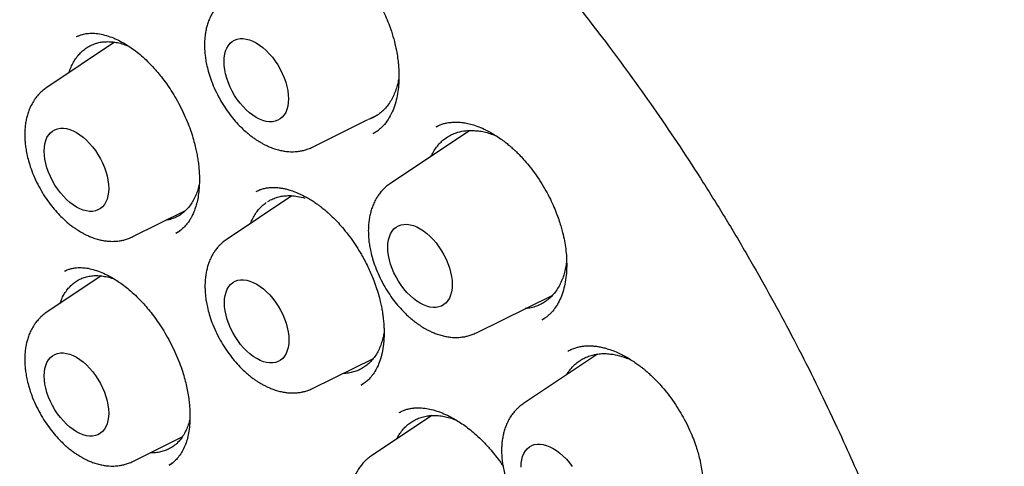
# Model space of a CAD drawing. Header units: millimetres. Extents: x 8 to 877, y 12 to 891.
# Tile 24 of 61: x 816 to 829, y 394 to 400. Entities that reach past the tile are written whole.
import ezdxf

# ---------------------------------------------------------------- set-up
doc = ezdxf.new("R2010")
doc.units = ezdxf.units.MM

msp = doc.modelspace()

# ---------------------------------------------------------------- linework, layer by layer
at = {"color": 7, "linetype": 'Continuous', "lineweight": 30}
for p, q in [((816.414, 399.7), (816.392, 399.691)), ((816.457, 399.717), (816.447, 399.713)), ((816.905, 399.617), (815.992, 399.008)), ((820.352, 398.596), (820.443, 398.641)), ((819.567, 398.207), (820.312, 398.576)), ((821.229, 398.479), (821.235, 398.482)), ((820.39, 398.394), (820.379, 398.388)), ((820.382, 398.389), (820.401, 398.401)), ((820.406, 398.404), (820.434, 398.422)), ((821.682, 398.428), (820.613, 397.716)), ((819.29, 397.553), (818.416, 396.97)), ((818.811, 397.608), (818.814, 397.609)), ((819.459, 397.542), (819.466, 397.542)), ((817.15, 397.003), (817.857, 397.353)), ((817.728, 397.049), (817.78, 397.08)), ((816.725, 396.475), (815.992, 395.987)), ((816.254, 396.548), (816.232, 396.539)), ((816.292, 396.564), (816.287, 396.562)), ((821.77, 395.711), (822.796, 396.218)), ((822.67, 395.895), (822.651, 395.883)), ((822.655, 395.885), (822.685, 395.904)), ((823.4, 395.424), (822.405, 394.761)), ((819.573, 394.965), (820.384, 395.366)), ((823.818, 395.36), (823.853, 395.344)), ((820.22, 395.007), (820.244, 395.023)), ((821.17, 394.598), (820.359, 394.058)), ((817.15, 393.982), (817.815, 394.311)), ((817.637, 393.933), (817.685, 393.963))]:
    msp.add_line(p, q, dxfattribs=at)
at = {"color": 7, "linetype": 'Continuous', "lineweight": 30, "flags": 128}
for points in [[(818.376, 399.357), (818.378, 399.408), (818.385, 399.455), (818.397, 399.499), (818.413, 399.539), (818.434, 399.573), (818.458, 399.603), (818.487, 399.627), (818.519, 399.646), (818.554, 399.658), (818.592, 399.665), (818.633, 399.666), (818.675, 399.66), (818.719, 399.648), (818.764, 399.63), (818.809, 399.607), (818.854, 399.578), (818.899, 399.544), (818.943, 399.505), (818.985, 399.462), (819.026, 399.415), (819.064, 399.364), (819.099, 399.311), (819.131, 399.255), (819.16, 399.198), (819.184, 399.14), (819.205, 399.082), (819.221, 399.023), (819.233, 398.966), (819.24, 398.91), (819.242, 398.856), (819.24, 398.805), (819.233, 398.758), (819.221, 398.714), (819.205, 398.674), (819.184, 398.64), (819.16, 398.61), (819.131, 398.586), (819.099, 398.567), (819.064, 398.555), (819.026, 398.548), (818.985, 398.548), (818.943, 398.553), (818.899, 398.565), (818.854, 398.583), (818.809, 398.606), (818.764, 398.635), (818.719, 398.669), (818.675, 398.708), (818.633, 398.751), (818.592, 398.798), (818.554, 398.849), (818.519, 398.902), (818.487, 398.958), (818.458, 399.015), (818.434, 399.073), (818.413, 399.132), (818.397, 399.19), (818.385, 399.247), (818.378, 399.303), (818.376, 399.357)], [(815.958, 398.152), (815.96, 398.203), (815.967, 398.251), (815.979, 398.294), (815.995, 398.334), (816.016, 398.369), (816.041, 398.398), (816.069, 398.423), (816.101, 398.441), (816.136, 398.454), (816.175, 398.46), (816.215, 398.461), (816.257, 398.455), (816.301, 398.443), (816.346, 398.426), (816.391, 398.402), (816.437, 398.373), (816.481, 398.339), (816.525, 398.301), (816.567, 398.257), (816.608, 398.21), (816.646, 398.16), (816.681, 398.106), (816.713, 398.051), (816.742, 397.994), (816.767, 397.935), (816.787, 397.877), (816.803, 397.819), (816.815, 397.761), (816.822, 397.705), (816.825, 397.652), (816.822, 397.601), (816.815, 397.553), (816.803, 397.509), (816.787, 397.47), (816.767, 397.435), (816.742, 397.405), (816.713, 397.381), (816.681, 397.362), (816.646, 397.35), (816.608, 397.343), (816.567, 397.343), (816.525, 397.349), (816.481, 397.36), (816.437, 397.378), (816.391, 397.401), (816.346, 397.43), (816.301, 397.464), (816.257, 397.503), (816.215, 397.546), (816.175, 397.594), (816.136, 397.644), (816.101, 397.697), (816.069, 397.753), (816.041, 397.81), (816.016, 397.868), (815.995, 397.927), (815.979, 397.985), (815.967, 398.043), (815.96, 398.098), (815.958, 398.152)], [(821.012, 397.11), (821.057, 397.081), (821.102, 397.047), (821.146, 397.008), (821.188, 396.965), (821.229, 396.918), (821.267, 396.868), (821.302, 396.814), (821.334, 396.759), (821.362, 396.702), (821.387, 396.643), (821.408, 396.585), (821.424, 396.526), (821.436, 396.469), (821.443, 396.413), (821.445, 396.36), (821.443, 396.309), (821.436, 396.261), (821.424, 396.217), (821.408, 396.178), (821.387, 396.143), (821.362, 396.113), (821.334, 396.089), (821.302, 396.07), (821.267, 396.058), (821.229, 396.051), (821.188, 396.051), (821.146, 396.056), (821.102, 396.068), (821.057, 396.086), (821.012, 396.109), (820.967, 396.138), (820.922, 396.172), (820.878, 396.211), (820.836, 396.254), (820.795, 396.301), (820.757, 396.352), (820.722, 396.405), (820.69, 396.461), (820.661, 396.518), (820.636, 396.576), (820.616, 396.635), (820.6, 396.693), (820.588, 396.75), (820.581, 396.806), (820.578, 396.86), (820.581, 396.911), (820.588, 396.959), (820.6, 397.002), (820.616, 397.042), (820.636, 397.077), (820.661, 397.106), (820.69, 397.131), (820.722, 397.149), (820.757, 397.162), (820.795, 397.168), (820.836, 397.169), (820.878, 397.163), (820.922, 397.151), (820.967, 397.134), (821.012, 397.11)], [(818.382, 396.114), (818.384, 396.165), (818.391, 396.213), (818.403, 396.256), (818.419, 396.296), (818.44, 396.331), (818.464, 396.36), (818.493, 396.385), (818.525, 396.403), (818.56, 396.416), (818.598, 396.422), (818.639, 396.423), (818.681, 396.417), (818.725, 396.405), (818.77, 396.388), (818.815, 396.364), (818.86, 396.335), (818.905, 396.301), (818.949, 396.263), (818.991, 396.219), (819.032, 396.172), (819.07, 396.122), (819.105, 396.068), (819.137, 396.013), (819.166, 395.956), (819.19, 395.897), (819.211, 395.839), (819.227, 395.781), (819.239, 395.723), (819.246, 395.667), (819.248, 395.614), (819.246, 395.563), (819.239, 395.515), (819.227, 395.471), (819.211, 395.432), (819.19, 395.397), (819.166, 395.367), (819.137, 395.343), (819.105, 395.324), (819.07, 395.312), (819.032, 395.305), (818.991, 395.305), (818.949, 395.311), (818.905, 395.322), (818.86, 395.34), (818.815, 395.363), (818.77, 395.392), (818.725, 395.426), (818.681, 395.465), (818.639, 395.508), (818.598, 395.555), (818.56, 395.606), (818.525, 395.659), (818.493, 395.715), (818.464, 395.772), (818.44, 395.83), (818.419, 395.889), (818.403, 395.947), (818.391, 396.005), (818.384, 396.06), (818.382, 396.114)], [(815.958, 395.131), (815.96, 395.182), (815.967, 395.229), (815.979, 395.273), (815.995, 395.313), (816.016, 395.348), (816.041, 395.377), (816.069, 395.401), (816.101, 395.42), (816.136, 395.433), (816.175, 395.439), (816.215, 395.44), (816.257, 395.434), (816.301, 395.422), (816.346, 395.405), (816.391, 395.381), (816.437, 395.352), (816.481, 395.318), (816.525, 395.279), (816.567, 395.236), (816.608, 395.189), (816.646, 395.138), (816.681, 395.085), (816.713, 395.03), (816.742, 394.972), (816.767, 394.914), (816.787, 394.856), (816.803, 394.797), (816.815, 394.74), (816.822, 394.684), (816.825, 394.63), (816.822, 394.579), (816.815, 394.532), (816.803, 394.488), (816.787, 394.448), (816.767, 394.414), (816.742, 394.384), (816.713, 394.36), (816.681, 394.341), (816.646, 394.329), (816.608, 394.322), (816.567, 394.322), (816.525, 394.327), (816.481, 394.339), (816.437, 394.357), (816.391, 394.38), (816.346, 394.409), (816.301, 394.443), (816.257, 394.482), (816.215, 394.525), (816.175, 394.572), (816.136, 394.623), (816.101, 394.676), (816.069, 394.732), (816.041, 394.789), (816.016, 394.847), (815.995, 394.906), (815.979, 394.964), (815.967, 395.021), (815.96, 395.077), (815.958, 395.131)], [(822.371, 393.905), (822.373, 393.956), (822.38, 394.003), (822.392, 394.047), (822.408, 394.087), (822.429, 394.122), (822.453, 394.151), (822.482, 394.176), (822.514, 394.194), (822.549, 394.207), (822.587, 394.213), (822.628, 394.214), (822.67, 394.208), (822.714, 394.196), (822.759, 394.179), (822.804, 394.155), (822.849, 394.126), (822.894, 394.092), (822.938, 394.053), (822.98, 394.01), (823.021, 393.963), (823.059, 393.913)]]:
    msp.add_lwpolyline(points, dxfattribs=at)
at = {"color": 7, "linetype": 'Continuous', "lineweight": 30}
for points, knots in [([(811.897, 406.892), (811.886, 406.891), (811.858, 406.888), (811.815, 406.883), (811.762, 406.877), (811.701, 406.869), (811.632, 406.86), (811.554, 406.849), (811.468, 406.835), (811.373, 406.819), (811.271, 406.801), (811.101, 406.767), (810.868, 406.713), (810.561, 406.624), (810.243, 406.512), (809.919, 406.374), (809.676, 406.252), (809.511, 406.16), (809.42, 406.107), (809.335, 406.056), (809.259, 406.008), (809.192, 405.964), (809.134, 405.924), (809.086, 405.891), (809.048, 405.865), (809.019, 405.844), (808.995, 405.827), (808.976, 405.813), (808.959, 405.8), (808.941, 405.787), (808.916, 405.768), (808.88, 405.741), (808.834, 405.705), (808.778, 405.661), (808.717, 405.611), (808.652, 405.557), (808.587, 405.5), (808.483, 405.407), (808.339, 405.272), (808.158, 405.085), (807.977, 404.881), (807.797, 404.659), (807.622, 404.421), (807.452, 404.166), (807.303, 403.92), (807.173, 403.685), (807.06, 403.466), (806.969, 403.272), (806.898, 403.113), (806.849, 402.996), (806.807, 402.893), (806.773, 402.807), (806.746, 402.737), (806.726, 402.682), (806.711, 402.64), (806.699, 402.607), (806.687, 402.575), (806.674, 402.536), (806.656, 402.484), (806.634, 402.419), (806.608, 402.34), (806.579, 402.25), (806.549, 402.153), (806.52, 402.054), (806.492, 401.956), (806.465, 401.857), (806.427, 401.712), (806.38, 401.52), (806.328, 401.281), (806.281, 401.039), (806.237, 400.787), (806.204, 400.567), (806.179, 400.38), (806.162, 400.233), (806.145, 400.082), (806.13, 399.926), (806.117, 399.766), (806.106, 399.608), (806.097, 399.467), (806.091, 399.348), (806.087, 399.249), (806.083, 399.159), (806.081, 399.078), (806.079, 399.008), (806.078, 398.945), (806.077, 398.884), (806.076, 398.817), (806.075, 398.741), (806.075, 398.657), (806.075, 398.57), (806.076, 398.483), (806.077, 398.395), (806.079, 398.308), (806.083, 398.157), (806.091, 397.942), (806.109, 397.594), (806.142, 397.174), (806.193, 396.679), (806.259, 396.179), (806.339, 395.673), (806.433, 395.163), (806.537, 394.67), (806.648, 394.194), (806.767, 393.732), (806.898, 393.26), (807.043, 392.779), (807.203, 392.288), (807.377, 391.788), (807.565, 391.28), (807.769, 390.764), (807.989, 390.242), (808.225, 389.714), (808.477, 389.18), (808.745, 388.641), (809.031, 388.1), (809.31, 387.596), (809.582, 387.13), (809.841, 386.702), (810.11, 386.274), (810.391, 385.848), (810.68, 385.426), (810.977, 385.008), (811.282, 384.595), (811.596, 384.189), (811.916, 383.79), (812.239, 383.404), (812.562, 383.032), (812.883, 382.677), (813.201, 382.339), (813.514, 382.019), (813.822, 381.716), (814.123, 381.43), (814.42, 381.159), (814.739, 380.878), (815.08, 380.59), (815.441, 380.299), (815.792, 380.03), (816.132, 379.782), (816.461, 379.553), (816.778, 379.343), (817.062, 379.164), (817.315, 379.011), (817.542, 378.879), (817.771, 378.751), (818.009, 378.623), (818.257, 378.497), (818.513, 378.373), (818.777, 378.251), (819.051, 378.133), (819.33, 378.021), (819.613, 377.916), (819.899, 377.818), (820.149, 377.74), (820.354, 377.681), (820.509, 377.64), (820.649, 377.604), (820.776, 377.574), (820.889, 377.549), (820.989, 377.528), (821.075, 377.511), (821.147, 377.497), (821.211, 377.485), (821.273, 377.474), (821.341, 377.463), (821.418, 377.45), (821.507, 377.437), (821.609, 377.423), (821.724, 377.408), (821.851, 377.394), (821.989, 377.381), (822.138, 377.37), (822.298, 377.361), (822.514, 377.354), (822.78, 377.354), (823.093, 377.368), (823.405, 377.397), (823.661, 377.433), (823.862, 377.468), (824.009, 377.498), (824.155, 377.532), (824.301, 377.569), (824.446, 377.61), (824.575, 377.65), (824.685, 377.687), (824.774, 377.719), (824.852, 377.748), (824.92, 377.774), (824.977, 377.797), (825.026, 377.817), (825.07, 377.836), (825.114, 377.855), (825.159, 377.875), (825.208, 377.897), (825.263, 377.923), (825.326, 377.954), (825.397, 377.989), (825.477, 378.03), (825.566, 378.079), (825.667, 378.135), (825.777, 378.201), (825.896, 378.276), (826.023, 378.361), (826.156, 378.455), (826.285, 378.553), (826.407, 378.651), (826.517, 378.744), (826.623, 378.838), (826.723, 378.931), (826.816, 379.022), (826.917, 379.124), (827.023, 379.238), (827.132, 379.362), (827.229, 379.477), (827.315, 379.583), (827.389, 379.68), (827.453, 379.766), (827.493, 379.821), (827.511, 379.846)], [0, 0, 0, 0, 0.000751, 0.0018, 0.003151, 0.004698, 0.006515, 0.008601, 0.010956, 0.013582, 0.016478, 0.019579, 0.02814, 0.036695, 0.046873, 0.057044, 0.067207, 0.070373, 0.073492, 0.07636, 0.078953, 0.081271, 0.083314, 0.085082, 0.086278, 0.087304, 0.088161, 0.088848, 0.089368, 0.089956, 0.09076, 0.092097, 0.093784, 0.095821, 0.098166, 0.100577, 0.103021, 0.105495, 0.112462, 0.119666, 0.127245, 0.135054, 0.14306, 0.151261, 0.159657, 0.165937, 0.172323, 0.178812, 0.18242, 0.185614, 0.188394, 0.190761, 0.19255, 0.193998, 0.195106, 0.195879, 0.196578, 0.197598, 0.198938, 0.200599, 0.202623, 0.20498, 0.207483, 0.209957, 0.212401, 0.214816, 0.217203, 0.223041, 0.228697, 0.234229, 0.239989, 0.246037, 0.249226, 0.252489, 0.255826, 0.259238, 0.262724, 0.266228, 0.269446, 0.271743, 0.273837, 0.275726, 0.277413, 0.278896, 0.280175, 0.281361, 0.282687, 0.284324, 0.28611, 0.287896, 0.289682, 0.291468, 0.293255, 0.295042, 0.300658, 0.306275, 0.315951, 0.32563, 0.335315, 0.345005, 0.3547, 0.364416, 0.372881, 0.381506, 0.390289, 0.399231, 0.408331, 0.417591, 0.427009, 0.436586, 0.446322, 0.456216, 0.46627, 0.476483, 0.486855, 0.497386, 0.505754, 0.514219, 0.522783, 0.531444, 0.540203, 0.548901, 0.557694, 0.566581, 0.575418, 0.584231, 0.592859, 0.6013, 0.609556, 0.617625, 0.62537, 0.632935, 0.640321, 0.647527, 0.656619, 0.665407, 0.673894, 0.682077, 0.689958, 0.697537, 0.704813, 0.710306, 0.715619, 0.721038, 0.726712, 0.732642, 0.738716, 0.745038, 0.751607, 0.758423, 0.76513, 0.772061, 0.779216, 0.783347, 0.787141, 0.790598, 0.793717, 0.796551, 0.799033, 0.801163, 0.802942, 0.804427, 0.805957, 0.807598, 0.809514, 0.811762, 0.814341, 0.817252, 0.820494, 0.824001, 0.827828, 0.831975, 0.836436, 0.844655, 0.852999, 0.861469, 0.870063, 0.874191, 0.878347, 0.882531, 0.886743, 0.890983, 0.89518, 0.898173, 0.900854, 0.903224, 0.905282, 0.907029, 0.908464, 0.90985, 0.911209, 0.912586, 0.914064, 0.915827, 0.917844, 0.920142, 0.922722, 0.925585, 0.928992, 0.932729, 0.936794, 0.941188, 0.945911, 0.950963, 0.955163, 0.95938, 0.963412, 0.967258, 0.970919, 0.974395, 0.979355, 0.983881, 0.987973, 0.991631, 0.994854, 0.997644, 1, 1, 1, 1]), ([(817.213, 405.391), (817.272, 405.357), (817.39, 405.288), (817.562, 405.184), (817.726, 405.082), (817.876, 404.987), (818.013, 404.898), (818.141, 404.812), (818.26, 404.732), (818.368, 404.658), (818.452, 404.599), (818.515, 404.555), (818.56, 404.523), (818.594, 404.499), (818.626, 404.476), (818.657, 404.453), (818.692, 404.428), (818.727, 404.403), (818.765, 404.375), (818.809, 404.343), (818.869, 404.298), (818.949, 404.238), (819.051, 404.161), (819.169, 404.07), (819.305, 403.964), (819.458, 403.842), (819.626, 403.706), (819.809, 403.554), (820.002, 403.389), (820.206, 403.211), (820.417, 403.022), (820.635, 402.821), (820.855, 402.613), (821.099, 402.376), (821.367, 402.108), (821.658, 401.806), (821.957, 401.486), (822.263, 401.145), (822.575, 400.784), (822.887, 400.41), (823.198, 400.024), (823.513, 399.616), (823.832, 399.186), (824.154, 398.734), (824.472, 398.269), (824.785, 397.789), (825.093, 397.296), (825.389, 396.8), (825.673, 396.301), (825.945, 395.802), (826.209, 395.292), (826.465, 394.772), (826.695, 394.28), (826.899, 393.821), (827.077, 393.402), (827.243, 392.992), (827.397, 392.594), (827.54, 392.206), (827.671, 391.831), (827.793, 391.467), (827.913, 391.087), (828.031, 390.693), (828.145, 390.288), (828.246, 389.902), (828.335, 389.537), (828.408, 389.213), (828.469, 388.928), (828.518, 388.679), (828.562, 388.443), (828.602, 388.219), (828.637, 388.008), (828.668, 387.808), (828.694, 387.622), (828.717, 387.457), (828.734, 387.317), (828.748, 387.202), (828.76, 387.104), (828.767, 387.032), (828.774, 386.975), (828.779, 386.924), (828.785, 386.859), (828.793, 386.78), (828.802, 386.686), (828.812, 386.572), (828.822, 386.439), (828.833, 386.285), (828.843, 386.118), (828.852, 385.945), (828.862, 385.715), (828.869, 385.432), (828.87, 385.077), (828.863, 384.707), (828.845, 384.323), (828.821, 383.996), (828.795, 383.723), (828.77, 383.505), (828.742, 383.298), (828.714, 383.107), (828.686, 382.936), (828.659, 382.785), (828.633, 382.653), (828.61, 382.539), (828.59, 382.445), (828.572, 382.368), (828.558, 382.304), (828.543, 382.241), (828.525, 382.167), (828.503, 382.079), (828.477, 381.981), (828.446, 381.87), (828.411, 381.748), (828.371, 381.615), (828.326, 381.472), (828.275, 381.322), (828.223, 381.179), (828.173, 381.046), (828.125, 380.923), (828.072, 380.797), (828.016, 380.668), (827.955, 380.535), (827.891, 380.401), (827.834, 380.288), (827.788, 380.201), (827.757, 380.142), (827.732, 380.096), (827.712, 380.06), (827.694, 380.029), (827.675, 379.994), (827.648, 379.949), (827.617, 379.895), (827.58, 379.834), (827.539, 379.767), (827.492, 379.694), (827.442, 379.617), (827.39, 379.54), (827.339, 379.466), (827.259, 379.354), (827.151, 379.211), (827.036, 379.069), (826.947, 378.965), (826.886, 378.896), (826.831, 378.836), (826.782, 378.785), (826.738, 378.738), (826.693, 378.692), (826.64, 378.64), (826.576, 378.578), (826.5, 378.507), (826.413, 378.429), (826.315, 378.344), (826.205, 378.255), (826.095, 378.169), (825.989, 378.092), (825.896, 378.027), (825.812, 377.971), (825.736, 377.923), (825.669, 377.881), (825.628, 377.857), (825.609, 377.846)], [0, 0, 0, 0, 0.006496, 0.01301, 0.019026, 0.024546, 0.029568, 0.034093, 0.038744, 0.042717, 0.046013, 0.048041, 0.049688, 0.050953, 0.051838, 0.053215, 0.054435, 0.055656, 0.057076, 0.058697, 0.060521, 0.063793, 0.067564, 0.071833, 0.076959, 0.082657, 0.088928, 0.09577, 0.103184, 0.11076, 0.118851, 0.12721, 0.135656, 0.144188, 0.155491, 0.166942, 0.178541, 0.191133, 0.203894, 0.216825, 0.229926, 0.243196, 0.257456, 0.271906, 0.286547, 0.301378, 0.3164, 0.331612, 0.346129, 0.360815, 0.375671, 0.390695, 0.405887, 0.418072, 0.430029, 0.441653, 0.452944, 0.463901, 0.474524, 0.484815, 0.494771, 0.506816, 0.518333, 0.529324, 0.539788, 0.549725, 0.557253, 0.564449, 0.571311, 0.577839, 0.584035, 0.589898, 0.595427, 0.600552, 0.604522, 0.607968, 0.610889, 0.613287, 0.614475, 0.615987, 0.61791, 0.620304, 0.623169, 0.626503, 0.630668, 0.635389, 0.640651, 0.64607, 0.651485, 0.662111, 0.672723, 0.685337, 0.697931, 0.710505, 0.71804, 0.725568, 0.73288, 0.739578, 0.745655, 0.751018, 0.755781, 0.759944, 0.763508, 0.766222, 0.768443, 0.770653, 0.773388, 0.77679, 0.780579, 0.784728, 0.789573, 0.794831, 0.800502, 0.806594, 0.813135, 0.818084, 0.823262, 0.828671, 0.83431, 0.840178, 0.846277, 0.852439, 0.855694, 0.858424, 0.860628, 0.862307, 0.863474, 0.865117, 0.867316, 0.870071, 0.872969, 0.876302, 0.880068, 0.88411, 0.888087, 0.891986, 0.895808, 0.905924, 0.915458, 0.92006, 0.924208, 0.927851, 0.930991, 0.933658, 0.936449, 0.939589, 0.943701, 0.948364, 0.953605, 0.959424, 0.965821, 0.972795, 0.978435, 0.983645, 0.988405, 0.992717, 0.996582, 1, 1, 1, 1]), ([(819.043, 401.031), (819.056, 401.037), (819.084, 401.05), (819.14, 401.069), (819.21, 401.081), (819.283, 401.085), (819.348, 401.08), (819.402, 401.072), (819.451, 401.062), (819.498, 401.049), (819.551, 401.031), (819.614, 401.006), (819.689, 400.97), (819.768, 400.925), (819.844, 400.875), (819.908, 400.827), (819.958, 400.787), (819.995, 400.754), (820.026, 400.726), (820.058, 400.695), (820.1, 400.653), (820.153, 400.596), (820.218, 400.52), (820.29, 400.426), (820.364, 400.317), (820.434, 400.2), (820.495, 400.084), (820.547, 399.973), (820.591, 399.866), (820.632, 399.752), (820.667, 399.632), (820.694, 399.511), (820.711, 399.408), (820.721, 399.318), (820.727, 399.23), (820.729, 399.135), (820.724, 399.031), (820.711, 398.921), (820.687, 398.81), (820.65, 398.701), (820.6, 398.6), (820.541, 398.517), (820.481, 398.456), (820.433, 398.419), (820.403, 398.402), (820.39, 398.394)], [0, 0, 0, 0, 0.022477, 0.047217, 0.074368, 0.100439, 0.122188, 0.139493, 0.154487, 0.169663, 0.185951, 0.205511, 0.228453, 0.254798, 0.27825, 0.297894, 0.313514, 0.325091, 0.333193, 0.342896, 0.355385, 0.373486, 0.395397, 0.421136, 0.450517, 0.479745, 0.50736, 0.533338, 0.557666, 0.580337, 0.611239, 0.638455, 0.662037, 0.682008, 0.701956, 0.72521, 0.751747, 0.781434, 0.813646, 0.848284, 0.88531, 0.92414, 0.950827, 0.977968, 1, 1, 1, 1]), ([(818.41, 400.213), (818.393, 400.201), (818.362, 400.179), (818.325, 400.145), (818.296, 400.114), (818.268, 400.081), (818.236, 400.038), (818.203, 399.981), (818.174, 399.919), (818.153, 399.859), (818.137, 399.799), (818.125, 399.736), (818.117, 399.67), (818.113, 399.598), (818.114, 399.524), (818.12, 399.45), (818.13, 399.376), (818.146, 399.294), (818.172, 399.198), (818.208, 399.088), (818.257, 398.971), (818.317, 398.855), (818.383, 398.746), (818.453, 398.647), (818.525, 398.558), (818.594, 398.484), (818.657, 398.424), (818.71, 398.379), (818.757, 398.342), (818.798, 398.313), (818.833, 398.291), (818.866, 398.271), (818.899, 398.252), (818.939, 398.231), (818.987, 398.21), (819.043, 398.188), (819.105, 398.169), (819.166, 398.156), (819.22, 398.148), (819.268, 398.145), (819.311, 398.145), (819.359, 398.147), (819.407, 398.154), (819.459, 398.166), (819.512, 398.182), (819.548, 398.199), (819.567, 398.207)], [0, 0, 0, 0, 0.021656, 0.039845, 0.05458, 0.066865, 0.087359, 0.113287, 0.137378, 0.159793, 0.180861, 0.203147, 0.226003, 0.249058, 0.276062, 0.299014, 0.321399, 0.347999, 0.378836, 0.413906, 0.453037, 0.492211, 0.529769, 0.565757, 0.600218, 0.633189, 0.65841, 0.680931, 0.700163, 0.716089, 0.729914, 0.741184, 0.753876, 0.768412, 0.786027, 0.806868, 0.830834, 0.852938, 0.873348, 0.88971, 0.904546, 0.918867, 0.939508, 0.956819, 0.976983, 1, 1, 1, 1]), ([(816.394, 399.692), (816.407, 399.698), (816.431, 399.709), (816.468, 399.721), (816.504, 399.73), (816.537, 399.735), (816.588, 399.739), (816.657, 399.737), (816.746, 399.722), (816.84, 399.694), (816.934, 399.656), (817.023, 399.61), (817.106, 399.558), (817.187, 399.501), (817.268, 399.435), (817.352, 399.357), (817.431, 399.275), (817.503, 399.19), (817.569, 399.107), (817.635, 399.013), (817.702, 398.909), (817.767, 398.795), (817.828, 398.674), (817.881, 398.554), (817.924, 398.44), (817.958, 398.335), (817.984, 398.241), (818.003, 398.159), (818.017, 398.083), (818.029, 398.01), (818.038, 397.932), (818.044, 397.845), (818.046, 397.75), (818.042, 397.652), (818.031, 397.557), (818.014, 397.468), (817.992, 397.39), (817.967, 397.326), (817.944, 397.276), (817.919, 397.231), (817.886, 397.183), (817.843, 397.132), (817.796, 397.09), (817.755, 397.062), (817.736, 397.052), (817.728, 397.048)], [0, 0, 0, 0, 0.021384, 0.040121, 0.056207, 0.069641, 0.08128, 0.111513, 0.143642, 0.175365, 0.205725, 0.233901, 0.259174, 0.283522, 0.308662, 0.334826, 0.363973, 0.38532, 0.408207, 0.43264, 0.458625, 0.486164, 0.515187, 0.543163, 0.568872, 0.592307, 0.613355, 0.63202, 0.648326, 0.664922, 0.682557, 0.703357, 0.727293, 0.753158, 0.779265, 0.805612, 0.831692, 0.853899, 0.871544, 0.887119, 0.907589, 0.932925, 0.959004, 0.981296, 1, 1, 1, 1]), ([(816.293, 399.209), (816.294, 399.214), (816.303, 399.246), (816.326, 399.298), (816.36, 399.365), (816.401, 399.424), (816.447, 399.477), (816.498, 399.522), (816.555, 399.56), (816.597, 399.579), (816.618, 399.588)], [0, 0, 0, 0, 0.02835, 0.168225, 0.303187, 0.440563, 0.577939, 0.717814, 0.858377, 1, 1, 1, 1]), ([(816.618, 399.588), (816.638, 399.595), (816.678, 399.61), (816.743, 399.622), (816.812, 399.626), (816.885, 399.622), (816.963, 399.608), (817.034, 399.589), (817.079, 399.57), (817.097, 399.562)], [0, 0, 0, 0, 0.1422324, 0.2854694, 0.4317755, 0.5791024, 0.7373902, 0.8969439, 1, 1, 1, 1]), ([(820.728, 399.147), (820.724, 399.124), (820.716, 399.073), (820.695, 398.998), (820.667, 398.921), (820.633, 398.85), (820.592, 398.786), (820.547, 398.729), (820.495, 398.678), (820.439, 398.635), (820.378, 398.602), (820.336, 398.582), (820.313, 398.577), (820.313, 398.576)], [0, 0, 0, 0, 0.078663, 0.179953, 0.282689, 0.386924, 0.487497, 0.588768, 0.692241, 0.796476, 0.897766, 0.999056, 1, 1, 1, 1]), ([(815.992, 399.008), (815.975, 398.996), (815.945, 398.975), (815.907, 398.94), (815.878, 398.91), (815.85, 398.877), (815.818, 398.833), (815.785, 398.777), (815.757, 398.715), (815.735, 398.654), (815.719, 398.594), (815.707, 398.532), (815.699, 398.466), (815.695, 398.393), (815.696, 398.32), (815.703, 398.245), (815.713, 398.172), (815.729, 398.089), (815.754, 397.993), (815.79, 397.884), (815.839, 397.767), (815.899, 397.65), (815.965, 397.541), (816.035, 397.442), (816.107, 397.353), (816.176, 397.279), (816.239, 397.22), (816.292, 397.174), (816.339, 397.138), (816.38, 397.109), (816.415, 397.086), (816.448, 397.066), (816.482, 397.047), (816.521, 397.027), (816.569, 397.005), (816.626, 396.983), (816.687, 396.964), (816.748, 396.951), (816.802, 396.943), (816.85, 396.94), (816.894, 396.94), (816.941, 396.943), (816.989, 396.949), (817.042, 396.961), (817.095, 396.978), (817.131, 396.994), (817.15, 397.003)], [0, 0, 0, 0, 0.021656, 0.039845, 0.05458, 0.066865, 0.087359, 0.113287, 0.137378, 0.159793, 0.180861, 0.203147, 0.226003, 0.249058, 0.276062, 0.299014, 0.321399, 0.347999, 0.378836, 0.413906, 0.453037, 0.492211, 0.529769, 0.565757, 0.600218, 0.633189, 0.65841, 0.680931, 0.700163, 0.716089, 0.729914, 0.741184, 0.753876, 0.768412, 0.786027, 0.806868, 0.830834, 0.852938, 0.873348, 0.88971, 0.904546, 0.918867, 0.939508, 0.956819, 0.976983, 1, 1, 1, 1]), ([(821.23, 398.481), (821.236, 398.484), (821.25, 398.492), (821.284, 398.508), (821.329, 398.522), (821.374, 398.533), (821.411, 398.538), (821.443, 398.541), (821.472, 398.543), (821.51, 398.543), (821.559, 398.541), (821.621, 398.532), (821.694, 398.517), (821.78, 398.49), (821.866, 398.454), (821.947, 398.413), (822.02, 398.37), (822.092, 398.323), (822.154, 398.277), (822.202, 398.238), (822.238, 398.208), (822.267, 398.182), (822.302, 398.149), (822.349, 398.103), (822.41, 398.038), (822.48, 397.956), (822.557, 397.856), (822.633, 397.743), (822.704, 397.625), (822.764, 397.51), (822.813, 397.403), (822.853, 397.304), (822.885, 397.214), (822.91, 397.132), (822.934, 397.045), (822.955, 396.947), (822.973, 396.835), (822.983, 396.72), (822.986, 396.601), (822.979, 396.48), (822.962, 396.363), (822.933, 396.254), (822.896, 396.156), (822.85, 396.072), (822.806, 396.013), (822.767, 395.97), (822.735, 395.94), (822.697, 395.91), (822.668, 395.893), (822.653, 395.884)], [0, 0, 0, 0, 0.015303, 0.031925, 0.04995, 0.066091, 0.079073, 0.088967, 0.098419, 0.108675, 0.126772, 0.146892, 0.169593, 0.195873, 0.225786, 0.246348, 0.268353, 0.290888, 0.309748, 0.324394, 0.334808, 0.342305, 0.351532, 0.367158, 0.386589, 0.409836, 0.436916, 0.467277, 0.496459, 0.52348, 0.548321, 0.570973, 0.591436, 0.609716, 0.626108, 0.650942, 0.676728, 0.703817, 0.733209, 0.764935, 0.79785, 0.830641, 0.863345, 0.894852, 0.923849, 0.937781, 0.954715, 0.975459, 1, 1, 1, 1]), ([(821.158, 398.079), (821.169, 398.101), (821.191, 398.146), (821.233, 398.207), (821.28, 398.263), (821.333, 398.311), (821.391, 398.351), (821.454, 398.384), (821.532, 398.412), (821.627, 398.432), (821.703, 398.43), (821.742, 398.429)], [0, 0, 0, 0, 0.093066, 0.193895, 0.296193, 0.394898, 0.495012, 0.595841, 0.698139, 0.848159, 1, 1, 1, 1]), ([(821.742, 398.429), (821.766, 398.427), (821.816, 398.424), (821.894, 398.408), (821.968, 398.386), (822.018, 398.366), (822.04, 398.357)], [0, 0, 0, 0, 0.257116, 0.515948, 0.780289, 1, 1, 1, 1]), ([(818.043, 397.71), (818.041, 397.697), (818.032, 397.657), (818.012, 397.594), (817.981, 397.523), (817.945, 397.458), (817.903, 397.4), (817.856, 397.35), (817.804, 397.306), (817.747, 397.271), (817.686, 397.245), (817.636, 397.229), (817.605, 397.225), (817.596, 397.224)], [0, 0, 0, 0, 0.047642, 0.148236, 0.251018, 0.354556, 0.454457, 0.556145, 0.657833, 0.761371, 0.861271, 0.962959, 1, 1, 1, 1]), ([(818.808, 397.61), (818.813, 397.613), (818.824, 397.619), (818.854, 397.633), (818.895, 397.647), (818.946, 397.658), (818.997, 397.664), (819.042, 397.665), (819.082, 397.664), (819.121, 397.66), (819.163, 397.654), (819.21, 397.644), (819.266, 397.629), (819.333, 397.605), (819.412, 397.572), (819.49, 397.531), (819.557, 397.49), (819.609, 397.456), (819.65, 397.427), (819.681, 397.403), (819.708, 397.382), (819.735, 397.36), (819.767, 397.332), (819.81, 397.292), (819.866, 397.238), (819.935, 397.165), (820.01, 397.077), (820.086, 396.978), (820.158, 396.871), (820.234, 396.746), (820.311, 396.602), (820.374, 396.457), (820.42, 396.334), (820.452, 396.232), (820.476, 396.14), (820.493, 396.061), (820.505, 395.997), (820.513, 395.942), (820.518, 395.898), (820.522, 395.858), (820.526, 395.816), (820.528, 395.763), (820.529, 395.695), (820.526, 395.614), (820.517, 395.516), (820.497, 395.412), (820.466, 395.312), (820.429, 395.229), (820.39, 395.165), (820.351, 395.115), (820.316, 395.077), (820.272, 395.038), (820.237, 395.017), (820.219, 395.006)], [0, 0, 0, 0, 0.01284, 0.028248, 0.046383, 0.066643, 0.085053, 0.100989, 0.114436, 0.12597, 0.141131, 0.156404, 0.174199, 0.195324, 0.219806, 0.247205, 0.265745, 0.281265, 0.293749, 0.303186, 0.310047, 0.318028, 0.327905, 0.33968, 0.358332, 0.380368, 0.405804, 0.433492, 0.460653, 0.48716, 0.525674, 0.562707, 0.586592, 0.609799, 0.632038, 0.649046, 0.663862, 0.6765, 0.686971, 0.69539, 0.704993, 0.717286, 0.735005, 0.756338, 0.780473, 0.815139, 0.847271, 0.87724, 0.907551, 0.924546, 0.945615, 0.970767, 1, 1, 1, 1]), ([(820.613, 397.716), (820.596, 397.704), (820.565, 397.683), (820.527, 397.648), (820.498, 397.618), (820.471, 397.585), (820.439, 397.541), (820.406, 397.485), (820.377, 397.422), (820.356, 397.362), (820.34, 397.302), (820.328, 397.239), (820.32, 397.173), (820.316, 397.101), (820.317, 397.027), (820.323, 396.953), (820.333, 396.88), (820.349, 396.797), (820.374, 396.701), (820.411, 396.592), (820.46, 396.475), (820.519, 396.358), (820.585, 396.249), (820.655, 396.15), (820.728, 396.061), (820.797, 395.987), (820.859, 395.928), (820.913, 395.882), (820.96, 395.845), (821.001, 395.817), (821.036, 395.794), (821.069, 395.774), (821.102, 395.755), (821.142, 395.735), (821.19, 395.713), (821.246, 395.691), (821.308, 395.672), (821.368, 395.659), (821.423, 395.651), (821.471, 395.648), (821.514, 395.648), (821.561, 395.651), (821.61, 395.657), (821.662, 395.669), (821.715, 395.686), (821.751, 395.702), (821.77, 395.711)], [0, 0, 0, 0, 0.021656, 0.039845, 0.05458, 0.066865, 0.087359, 0.113287, 0.137378, 0.159793, 0.180861, 0.203147, 0.226003, 0.249058, 0.276062, 0.299014, 0.321399, 0.347999, 0.378836, 0.413906, 0.453037, 0.492211, 0.529769, 0.565757, 0.600218, 0.633189, 0.65841, 0.680931, 0.700163, 0.716089, 0.729914, 0.741184, 0.753876, 0.768412, 0.786027, 0.806868, 0.830834, 0.852938, 0.873348, 0.88971, 0.904546, 0.918867, 0.939508, 0.956819, 0.976983, 1, 1, 1, 1]), ([(818.964, 397.474), (818.976, 397.482), (819.008, 397.502), (819.064, 397.525), (819.129, 397.544), (819.199, 397.554), (819.278, 397.556), (819.366, 397.547), (819.431, 397.53), (819.463, 397.522)], [0, 0, 0, 0, 0.093304, 0.231002, 0.369664, 0.509818, 0.652015, 0.825045, 1, 1, 1, 1]), ([(818.734, 397.182), (818.743, 397.204), (818.762, 397.25), (818.798, 397.312), (818.841, 397.369), (818.889, 397.42), (818.925, 397.447), (818.943, 397.461)], [0, 0, 0, 0, 0.182785, 0.390773, 0.591455, 0.79353, 1, 1, 1, 1]), ([(818.416, 396.97), (818.399, 396.958), (818.368, 396.937), (818.331, 396.902), (818.302, 396.872), (818.274, 396.839), (818.242, 396.795), (818.209, 396.739), (818.18, 396.677), (818.159, 396.616), (818.143, 396.556), (818.131, 396.494), (818.123, 396.428), (818.119, 396.355), (818.12, 396.282), (818.126, 396.207), (818.136, 396.134), (818.152, 396.051), (818.178, 395.955), (818.214, 395.846), (818.263, 395.729), (818.323, 395.612), (818.389, 395.503), (818.459, 395.404), (818.531, 395.315), (818.6, 395.241), (818.663, 395.182), (818.716, 395.136), (818.763, 395.1), (818.804, 395.071), (818.839, 395.048), (818.872, 395.028), (818.905, 395.009), (818.945, 394.989), (818.993, 394.967), (819.05, 394.945), (819.111, 394.926), (819.172, 394.913), (819.226, 394.905), (819.274, 394.902), (819.317, 394.902), (819.365, 394.905), (819.413, 394.911), (819.465, 394.923), (819.519, 394.94), (819.554, 394.956), (819.573, 394.965)], [0, 0, 0, 0, 0.021656, 0.039845, 0.05458, 0.066865, 0.087359, 0.113287, 0.137378, 0.159793, 0.180861, 0.203147, 0.226003, 0.249058, 0.276062, 0.299014, 0.321399, 0.347999, 0.378836, 0.413906, 0.453037, 0.492211, 0.529769, 0.565757, 0.600218, 0.633189, 0.65841, 0.680931, 0.700163, 0.716089, 0.729914, 0.741184, 0.753876, 0.768412, 0.786027, 0.806868, 0.830834, 0.852938, 0.873348, 0.88971, 0.904546, 0.918867, 0.939508, 0.956819, 0.976983, 1, 1, 1, 1]), ([(822.983, 396.676), (822.98, 396.653), (822.974, 396.601), (822.957, 396.523), (822.932, 396.444), (822.9, 396.37), (822.863, 396.303), (822.82, 396.242), (822.771, 396.188), (822.716, 396.142), (822.657, 396.104), (822.594, 396.073), (822.526, 396.051), (822.47, 396.039), (822.437, 396.037), (822.428, 396.036)], [0, 0, 0, 0, 0.063589, 0.145104, 0.228393, 0.312294, 0.393825, 0.475357, 0.558052, 0.641954, 0.722907, 0.804423, 0.887712, 0.971613, 1, 1, 1, 1]), ([(816.171, 396.106), (816.177, 396.124), (816.192, 396.166), (816.222, 396.224), (816.26, 396.283), (816.304, 396.335), (816.353, 396.38), (816.406, 396.416), (816.464, 396.445), (816.527, 396.465), (816.593, 396.478), (816.661, 396.481), (816.733, 396.476), (816.807, 396.463), (816.864, 396.447), (816.897, 396.434), (816.904, 396.432)], [0, 0, 0, 0, 0.056018, 0.131867, 0.208245, 0.285446, 0.363771, 0.439619, 0.515998, 0.593198, 0.671524, 0.747372, 0.823751, 0.900951, 0.979277, 1, 1, 1, 1]), ([(816.233, 396.54), (816.248, 396.547), (816.276, 396.56), (816.321, 396.574), (816.365, 396.583), (816.427, 396.589), (816.501, 396.586), (816.591, 396.57), (816.684, 396.541), (816.774, 396.504), (816.857, 396.461), (816.934, 396.414), (817.008, 396.363), (817.084, 396.304), (817.165, 396.234), (817.241, 396.158), (817.313, 396.08), (817.379, 396.002), (817.446, 395.914), (817.515, 395.816), (817.583, 395.707), (817.65, 395.588), (817.711, 395.464), (817.764, 395.34), (817.808, 395.223), (817.841, 395.114), (817.867, 395.015), (817.887, 394.92), (817.902, 394.831), (817.911, 394.748), (817.917, 394.671), (817.919, 394.595), (817.917, 394.507), (817.909, 394.413), (817.891, 394.316), (817.866, 394.23), (817.834, 394.151), (817.794, 394.08), (817.751, 394.024), (817.704, 393.976), (817.665, 393.947), (817.646, 393.937), (817.636, 393.932)], [0, 0, 0, 0, 0.026011, 0.04872, 0.068129, 0.084861, 0.11797, 0.150801, 0.18189, 0.21097, 0.237152, 0.260247, 0.282393, 0.305673, 0.330269, 0.357978, 0.378445, 0.400513, 0.424189, 0.449477, 0.47638, 0.504903, 0.534698, 0.563155, 0.589755, 0.614365, 0.636972, 0.657608, 0.679797, 0.699201, 0.71686, 0.736099, 0.757162, 0.785713, 0.814872, 0.844326, 0.873508, 0.902335, 0.932713, 0.954237, 0.976597, 1, 1, 1, 1]), ([(815.992, 395.987), (815.975, 395.975), (815.945, 395.953), (815.907, 395.919), (815.878, 395.888), (815.85, 395.855), (815.818, 395.812), (815.785, 395.756), (815.757, 395.693), (815.735, 395.633), (815.719, 395.573), (815.707, 395.51), (815.699, 395.444), (815.695, 395.372), (815.696, 395.298), (815.703, 395.224), (815.713, 395.15), (815.729, 395.068), (815.754, 394.972), (815.79, 394.863), (815.839, 394.746), (815.899, 394.629), (815.965, 394.52), (816.035, 394.421), (816.107, 394.332), (816.176, 394.258), (816.239, 394.198), (816.292, 394.153), (816.339, 394.116), (816.38, 394.087), (816.415, 394.065), (816.448, 394.045), (816.482, 394.026), (816.521, 394.005), (816.569, 393.984), (816.626, 393.962), (816.687, 393.943), (816.748, 393.93), (816.802, 393.922), (816.85, 393.919), (816.894, 393.919), (816.941, 393.922), (816.989, 393.928), (817.042, 393.94), (817.095, 393.957), (817.131, 393.973), (817.15, 393.982)], [0, 0, 0, 0, 0.021656, 0.039845, 0.05458, 0.066865, 0.087359, 0.113287, 0.137378, 0.159793, 0.180861, 0.203147, 0.226003, 0.249058, 0.276062, 0.299014, 0.321399, 0.347999, 0.378836, 0.413906, 0.453037, 0.492211, 0.529769, 0.565757, 0.600218, 0.633189, 0.65841, 0.680931, 0.700163, 0.716089, 0.729914, 0.741184, 0.753876, 0.768412, 0.786027, 0.806868, 0.830834, 0.852938, 0.873348, 0.88971, 0.904546, 0.918867, 0.939508, 0.956819, 0.976983, 1, 1, 1, 1]), ([(820.528, 395.718), (820.527, 395.706), (820.521, 395.664), (820.503, 395.599), (820.477, 395.524), (820.445, 395.455), (820.406, 395.392), (820.362, 395.336), (820.312, 395.287), (820.258, 395.246), (820.199, 395.213), (820.135, 395.188), (820.068, 395.171), (820.015, 395.164), (819.984, 395.164), (819.977, 395.164)], [0, 0, 0, 0, 0.037735, 0.124588, 0.208694, 0.293387, 0.378992, 0.465845, 0.549647, 0.634031, 0.72025, 0.807103, 0.891208, 0.975902, 1, 1, 1, 1]), ([(822.998, 395.463), (823.017, 395.473), (823.051, 395.491), (823.102, 395.509), (823.145, 395.521), (823.178, 395.527), (823.204, 395.531), (823.227, 395.533), (823.248, 395.535), (823.267, 395.536), (823.286, 395.536), (823.306, 395.536), (823.328, 395.535), (823.358, 395.532), (823.398, 395.528), (823.451, 395.518), (823.514, 395.502), (823.588, 395.478), (823.673, 395.444), (823.757, 395.402), (823.835, 395.357), (823.899, 395.315), (823.952, 395.277), (823.994, 395.245), (824.027, 395.219), (824.058, 395.192), (824.096, 395.159), (824.144, 395.114), (824.204, 395.054), (824.274, 394.977), (824.351, 394.883), (824.429, 394.776), (824.502, 394.662), (824.569, 394.545), (824.628, 394.427), (824.678, 394.313), (824.716, 394.21), (824.745, 394.118), (824.77, 394.027), (824.791, 393.93), (824.808, 393.824), (824.818, 393.715), (824.821, 393.602), (824.815, 393.488), (824.799, 393.377), (824.773, 393.274), (824.737, 393.18), (824.693, 393.098), (824.651, 393.039), (824.613, 392.996), (824.582, 392.967), (824.549, 392.941), (824.526, 392.927), (824.513, 392.919)], [0, 0, 0, 0, 0.025325, 0.047074, 0.065234, 0.076481, 0.085681, 0.095247, 0.101313, 0.107298, 0.113642, 0.120348, 0.127418, 0.13485, 0.149663, 0.165984, 0.185072, 0.207095, 0.232073, 0.260032, 0.280511, 0.299873, 0.315658, 0.327851, 0.336439, 0.345101, 0.356273, 0.370127, 0.389134, 0.41162, 0.437598, 0.466906, 0.495747, 0.522563, 0.552041, 0.578558, 0.602114, 0.622715, 0.641234, 0.665084, 0.689954, 0.716261, 0.744737, 0.775372, 0.807036, 0.838576, 0.870029, 0.900843, 0.930026, 0.944023, 0.959526, 0.978178, 1, 1, 1, 1]), ([(822.987, 395.149), (822.992, 395.158), (823.01, 395.19), (823.047, 395.237), (823.097, 395.288), (823.153, 395.332), (823.213, 395.368), (823.278, 395.397), (823.347, 395.417), (823.419, 395.429), (823.495, 395.432), (823.587, 395.426), (823.695, 395.406), (823.777, 395.375), (823.818, 395.36)], [0, 0, 0, 0, 0.034627, 0.116376, 0.195815, 0.275254, 0.355828, 0.437577, 0.516454, 0.596456, 0.67703, 0.758778, 0.878662, 1, 1, 1, 1]), ([(822.405, 394.761), (822.388, 394.749), (822.358, 394.727), (822.32, 394.693), (822.291, 394.662), (822.263, 394.63), (822.231, 394.586), (822.198, 394.53), (822.17, 394.467), (822.148, 394.407), (822.132, 394.347), (822.12, 394.284), (822.112, 394.218), (822.108, 394.146), (822.109, 394.072), (822.115, 393.998), (822.126, 393.925), (822.142, 393.842), (822.167, 393.746), (822.203, 393.637), (822.252, 393.52), (822.312, 393.403), (822.378, 393.294), (822.448, 393.195), (822.52, 393.106), (822.589, 393.032), (822.652, 392.973), (822.705, 392.927), (822.752, 392.89), (822.793, 392.862), (822.828, 392.839), (822.861, 392.819), (822.895, 392.8), (822.934, 392.779), (822.982, 392.758), (823.039, 392.736), (823.1, 392.717), (823.161, 392.704), (823.215, 392.696), (823.263, 392.693), (823.307, 392.693), (823.354, 392.696), (823.402, 392.702), (823.455, 392.714), (823.508, 392.731), (823.543, 392.747), (823.563, 392.756)], [0, 0, 0, 0, 0.021656, 0.039845, 0.05458, 0.066865, 0.087359, 0.113287, 0.137378, 0.159793, 0.180861, 0.203147, 0.226003, 0.249058, 0.276062, 0.299014, 0.321399, 0.347999, 0.378836, 0.413906, 0.453037, 0.492211, 0.529769, 0.565757, 0.600218, 0.633189, 0.65841, 0.680931, 0.700163, 0.716089, 0.729914, 0.741184, 0.753876, 0.768412, 0.786027, 0.806868, 0.830834, 0.852938, 0.873348, 0.88971, 0.904546, 0.918867, 0.939508, 0.956819, 0.976983, 1, 1, 1, 1]), ([(820.73, 394.638), (820.75, 394.648), (820.787, 394.667), (820.844, 394.686), (820.896, 394.696), (820.957, 394.703), (821.032, 394.703), (821.12, 394.691), (821.213, 394.668), (821.308, 394.635), (821.399, 394.594), (821.481, 394.549), (821.558, 394.502), (821.633, 394.449), (821.711, 394.388), (821.795, 394.314), (821.886, 394.224), (821.971, 394.129), (822.047, 394.033), (822.097, 393.966), (822.123, 393.926), (822.128, 393.918)], [0, 0, 0, 0, 0.063662, 0.118325, 0.163978, 0.200586, 0.263483, 0.327422, 0.391025, 0.453765, 0.512891, 0.565051, 0.610661, 0.657072, 0.706695, 0.760104, 0.82011, 0.887132, 0.935748, 0.987514, 1, 1, 1, 1]), ([(817.918, 394.557), (817.914, 394.54), (817.905, 394.498), (817.882, 394.436), (817.852, 394.369), (817.815, 394.308), (817.769, 394.249), (817.712, 394.195), (817.666, 394.168), (817.643, 394.154)], [0, 0, 0, 0, 0.08611, 0.224303, 0.363456, 0.505636, 0.648861, 0.823456, 1, 1, 1, 1]), ([(820.704, 394.288), (820.707, 394.295), (820.721, 394.326), (820.752, 394.373), (820.796, 394.429), (820.846, 394.477), (820.901, 394.517), (820.961, 394.55), (821.025, 394.575), (821.093, 394.591), (821.164, 394.6), (821.238, 394.599), (821.316, 394.591), (821.394, 394.573), (821.456, 394.554), (821.493, 394.539), (821.503, 394.535)], [0, 0, 0, 0, 0.025462, 0.104336, 0.184504, 0.262137, 0.340312, 0.419328, 0.499497, 0.576849, 0.654738, 0.734321, 0.814489, 0.892121, 0.970296, 1, 1, 1, 1]), ([(817.643, 394.154), (817.624, 394.144), (817.585, 394.126), (817.523, 394.108), (817.455, 394.098), (817.409, 394.095), (817.384, 394.098), (817.384, 394.098)], [0, 0, 0, 0, 0.245331, 0.492366, 0.744773, 0.999037, 1, 1, 1, 1]), ([(820.359, 394.058), (820.343, 394.046), (820.312, 394.025), (820.274, 393.99), (820.245, 393.96), (820.218, 393.927), (820.186, 393.883), (820.153, 393.827), (820.124, 393.765), (820.103, 393.704), (820.086, 393.644), (820.074, 393.582), (820.066, 393.516), (820.063, 393.443), (820.064, 393.37), (820.07, 393.295), (820.08, 393.222), (820.096, 393.139), (820.121, 393.043), (820.158, 392.934), (820.207, 392.817), (820.266, 392.7), (820.332, 392.591), (820.402, 392.492), (820.475, 392.403), (820.544, 392.329), (820.606, 392.27), (820.66, 392.224), (820.707, 392.188), (820.748, 392.159), (820.783, 392.136), (820.815, 392.116), (820.849, 392.097), (820.889, 392.077), (820.936, 392.055), (820.993, 392.033), (821.054, 392.014), (821.115, 392.001), (821.17, 391.993), (821.218, 391.99), (821.261, 391.99), (821.308, 391.993), (821.357, 391.999), (821.409, 392.011), (821.462, 392.028), (821.498, 392.044), (821.517, 392.053)], [0, 0, 0, 0, 0.021656, 0.039845, 0.05458, 0.066865, 0.087359, 0.113287, 0.137378, 0.159793, 0.180861, 0.203147, 0.226003, 0.249058, 0.276062, 0.299014, 0.321399, 0.347999, 0.378836, 0.413906, 0.453037, 0.492211, 0.529769, 0.565757, 0.600218, 0.633189, 0.65841, 0.680931, 0.700163, 0.716089, 0.729914, 0.741184, 0.753876, 0.768412, 0.786027, 0.806868, 0.830834, 0.852938, 0.873348, 0.88971, 0.904546, 0.918867, 0.939508, 0.956819, 0.976983, 1, 1, 1, 1])]:
    msp.add_open_spline(points, degree=3, knots=knots, dxfattribs=at)

doc.saveas('drawing.dxf')
